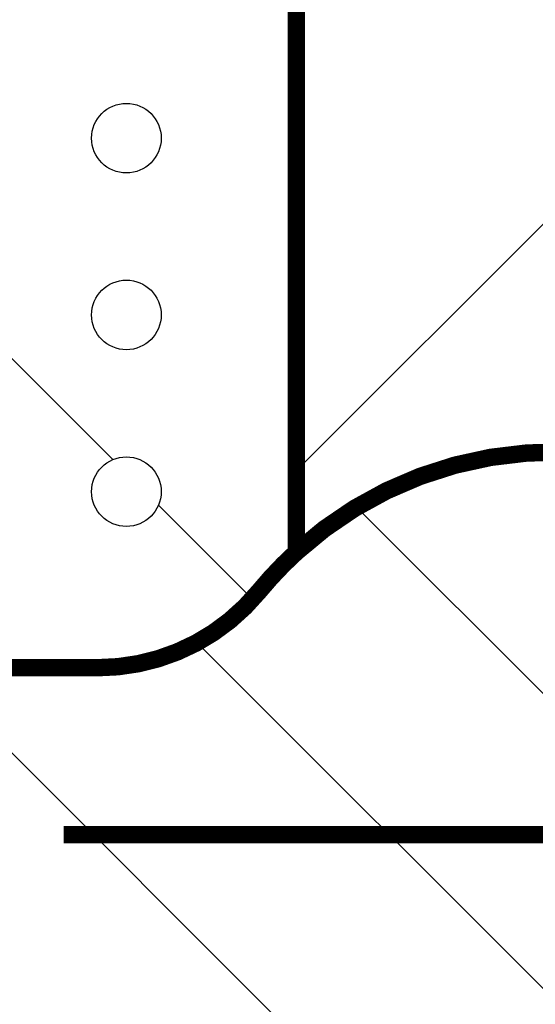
# Model space of a CAD drawing. Header units: inches. Extents: x 71 to 912, y 11 to 605.
# Tile 39 of 94: x 221 to 228, y 251 to 265. Entities that reach past the tile are written whole.
import ezdxf

# ---------------------------------------------------------------- set-up
doc = ezdxf.new("R2010")
doc.units = ezdxf.units.IN
doc.linetypes.add('DOT_CENTER', pattern=[14, 12, -1, 0, -1])
doc.layers.add('1', color=7, linetype='Continuous')

# ---------------------------------------------------------------- blocks, each defined once
blk = doc.blocks.new('E8021-96570_pcb__1', base_point=(115.5700000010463, 95.77000044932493))
at = {"layer": '1', "linetype": 'Continuous'}
h = blk.add_hatch(dxfattribs=at)
h.set_pattern_fill('_USER', color=1, angle=45, pattern_type=0)
h.set_pattern_definition([(45, (0, 0), (-0.7071067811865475, 0.7071067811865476), [])])
edge = h.paths.add_edge_path()
edge.add_line((697.2300000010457, 400.4000004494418), (673.2000000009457, 400.4000004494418))
edge.add_arc((673.2000000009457, 396.4000004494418), 4, 90, 180)
edge.add_line((669.2000000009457, 396.4000004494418), (669.2000000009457, 224.4000004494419))
edge.add_arc((673.2000000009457, 224.4000004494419), 4, 180, 270)
edge.add_line((673.2000000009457, 220.4000004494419), (697.2300000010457, 220.4000004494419))
edge.add_line((697.2300000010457, 220.4000004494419), (697.2300000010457, 95.77000044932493))
edge.add_line((697.2300000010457, 95.77000044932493), (413.9072226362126, 95.77000044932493))
edge.add_arc((406.4000000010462, 88.42891004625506), 10.5, 44.35896565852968, 135.6410343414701)
edge.add_line((398.8927773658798, 95.77000044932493), (316.7373705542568, 95.77000044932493))
edge.add_arc((308.3749708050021, 89.42017600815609), 10.50000000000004, 37.21050780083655, 142.7894921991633)
edge.add_line((300.0125710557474, 95.77000044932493), (115.5700000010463, 95.77000044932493))
edge.add_line((115.5700000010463, 95.77000044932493), (115.5700000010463, 220.4000004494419))
edge.add_line((115.5700000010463, 220.4000004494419), (139.6000000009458, 220.4000004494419))
edge.add_arc((139.6000000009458, 224.4000004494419), 4, 270, 360)
edge.add_line((143.6000000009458, 224.4000004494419), (143.6000000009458, 396.4000004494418))
edge.add_arc((139.6000000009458, 396.4000004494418), 4, 0, 90)
edge.add_line((139.6000000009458, 400.4000004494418), (115.5700000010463, 400.4000004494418))
edge.add_line((115.5700000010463, 400.4000004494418), (115.5700000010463, 525.0300004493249))
edge.add_line((115.5700000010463, 525.0300004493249), (300.0127332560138, 525.0300004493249))
edge.add_arc((308.3750000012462, 531.3800000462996), 10.49999999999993, 217.2117079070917, 322.7882920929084)
edge.add_line((316.7372667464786, 525.0300004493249), (325.2327773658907, 525.0300004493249))
edge.add_arc((332.7400000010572, 532.3710908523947), 10.49999999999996, 224.358965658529, 315.6410343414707)
edge.add_line((340.2472226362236, 525.0300004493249), (472.5527773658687, 525.0300004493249))
edge.add_arc((480.0600000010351, 532.3710908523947), 10.49999999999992, 224.3589656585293, 315.6410343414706)
edge.add_line((487.5672226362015, 525.0300004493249), (697.2300000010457, 525.0300004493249))
edge.add_line((697.2300000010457, 525.0300004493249), (697.2300000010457, 400.4000004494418))
edge = h.paths.add_edge_path(flags=16)
edge.add_arc((188.9200000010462, 477.2200004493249), 4, 270, 360)
edge.add_line((192.9200000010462, 477.2200004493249), (192.9200000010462, 514.2200004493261))
edge.add_arc((188.9200000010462, 514.2200004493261), 4, 0, 90)
edge.add_line((188.9200000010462, 518.2200004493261), (181.9200000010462, 518.2200004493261))
edge.add_arc((181.9200000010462, 514.2200004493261), 4, 90, 180)
edge.add_line((177.9200000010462, 514.2200004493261), (177.9200000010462, 477.2200004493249))
edge.add_arc((181.9200000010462, 477.2200004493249), 4, 180, 270)
edge.add_line((181.9200000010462, 473.2200004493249), (188.9200000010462, 473.2200004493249))
edge = h.paths.add_edge_path(flags=16)
edge.add_arc((336.2400000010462, 514.2200004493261), 4, 0, 90)
edge.add_line((336.2400000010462, 518.2200004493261), (329.2400000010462, 518.2200004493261))
edge.add_arc((329.2400000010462, 514.2200004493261), 4, 90, 180)
edge.add_line((325.2400000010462, 514.2200004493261), (325.2400000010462, 477.2200004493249))
edge.add_arc((329.2400000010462, 477.2200004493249), 4, 180, 270)
edge.add_line((329.2400000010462, 473.2200004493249), (336.2400000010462, 473.2200004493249))
edge.add_arc((336.2400000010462, 477.2200004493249), 4, 270, 360)
edge.add_line((340.2400000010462, 477.2200004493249), (340.2400000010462, 514.2200004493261))
edge = h.paths.add_edge_path(flags=16)
edge.add_arc((181.9200000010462, 143.5800004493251), 4, 90, 180)
edge.add_line((177.9200000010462, 143.5800004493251), (177.9200000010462, 106.5800004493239))
edge.add_arc((181.9200000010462, 106.5800004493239), 4, 180, 270)
edge.add_line((181.9200000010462, 102.5800004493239), (188.9200000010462, 102.5800004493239))
edge.add_arc((188.9200000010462, 106.5800004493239), 4, 270, 360)
edge.add_line((192.9200000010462, 106.5800004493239), (192.9200000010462, 143.5800004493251))
edge.add_arc((188.9200000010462, 143.5800004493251), 4, 0, 90)
edge.add_line((188.9200000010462, 147.5800004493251), (181.9200000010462, 147.5800004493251))
edge = h.paths.add_edge_path(flags=16)
edge.add_arc((336.2400000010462, 106.5800004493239), 4, 270, 360)
edge.add_line((340.2400000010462, 106.5800004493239), (340.2400000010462, 143.5800004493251))
edge.add_arc((336.2400000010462, 143.5800004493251), 4, 0, 90)
edge.add_line((336.2400000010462, 147.5800004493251), (329.2400000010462, 147.5800004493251))
edge.add_arc((329.2400000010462, 143.5800004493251), 4, 90, 180)
edge.add_line((325.2400000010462, 143.5800004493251), (325.2400000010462, 106.5800004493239))
edge.add_arc((329.2400000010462, 106.5800004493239), 4, 180, 270)
edge.add_line((329.2400000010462, 102.5800004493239), (336.2400000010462, 102.5800004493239))
edge = h.paths.add_edge_path(flags=16)
edge.add_arc((483.5600000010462, 514.2200004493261), 4, 0, 90)
edge.add_line((483.5600000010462, 518.2200004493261), (476.5600000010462, 518.2200004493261))
edge.add_arc((476.5600000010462, 514.2200004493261), 4, 90, 180)
edge.add_line((472.5600000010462, 514.2200004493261), (472.5600000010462, 477.2200004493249))
edge.add_arc((476.5600000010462, 477.2200004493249), 4, 180, 270)
edge.add_line((476.5600000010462, 473.2200004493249), (483.5600000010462, 473.2200004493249))
edge.add_arc((483.5600000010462, 477.2200004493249), 4, 270, 360)
edge.add_line((487.5600000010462, 477.2200004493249), (487.5600000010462, 514.2200004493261))
edge = h.paths.add_edge_path(flags=16)
edge.add_arc((630.8800000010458, 477.2200004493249), 4, 270, 360)
edge.add_line((634.8800000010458, 477.2200004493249), (634.8800000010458, 514.2200004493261))
edge.add_arc((630.8800000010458, 514.2200004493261), 4, 0, 90)
edge.add_line((630.8800000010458, 518.2200004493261), (623.8800000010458, 518.2200004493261))
edge.add_arc((623.8800000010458, 514.2200004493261), 4, 90, 180)
edge.add_line((619.8800000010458, 514.2200004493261), (619.8800000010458, 477.2200004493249))
edge.add_arc((623.8800000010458, 477.2200004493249), 4, 180, 270)
edge.add_line((623.8800000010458, 473.2200004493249), (630.8800000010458, 473.2200004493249))
edge = h.paths.add_edge_path(flags=16)
edge.add_arc((483.5600000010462, 143.5800004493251), 4, 0, 90)
edge.add_line((483.5600000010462, 147.5800004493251), (476.5600000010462, 147.5800004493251))
edge.add_arc((476.5600000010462, 143.5800004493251), 4, 90, 180)
edge.add_line((472.5600000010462, 143.5800004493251), (472.5600000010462, 106.5800004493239))
edge.add_arc((476.5600000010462, 106.5800004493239), 4, 180, 270)
edge.add_line((476.5600000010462, 102.5800004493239), (483.5600000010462, 102.5800004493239))
edge.add_arc((483.5600000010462, 106.5800004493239), 4, 270, 360)
edge.add_line((487.5600000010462, 106.5800004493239), (487.5600000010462, 143.5800004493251))
edge = h.paths.add_edge_path(flags=16)
edge.add_arc((630.8800000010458, 106.5800004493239), 4, 270, 360)
edge.add_line((634.8800000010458, 106.5800004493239), (634.8800000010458, 143.5800004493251))
edge.add_arc((630.8800000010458, 143.5800004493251), 4, 0, 90)
edge.add_line((630.8800000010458, 147.5800004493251), (623.8800000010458, 147.5800004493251))
edge.add_arc((623.8800000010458, 143.5800004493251), 4, 90, 180)
edge.add_line((619.8800000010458, 143.5800004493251), (619.8800000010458, 106.5800004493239))
edge.add_arc((623.8800000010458, 106.5800004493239), 4, 180, 270)
edge.add_line((623.8800000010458, 102.5800004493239), (630.8800000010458, 102.5800004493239))
edge = h.paths.add_edge_path(flags=16)
edge.add_line((416.7300000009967, 220.6000004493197), (396.0700000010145, 220.600000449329))
edge.add_line((396.0700000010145, 220.600000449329), (396.0700000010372, 199.260000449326))
edge.add_line((396.0700000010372, 199.260000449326), (396.0700000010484, 106.5800004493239))
edge.add_arc((392.0700000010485, 106.5800004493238), 3.999999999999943, -89.9999999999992, 7.958078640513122e-13, ccw=False)
edge.add_line((392.0700000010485, 102.5800004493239), (347.0700000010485, 102.5800004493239))
edge.add_arc((347.070000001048, 106.5800004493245), 4.000000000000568, 180.0000000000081, 270.00000000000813, ccw=False)
edge.add_line((343.0700000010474, 106.5800004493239), (343.0700000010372, 199.260000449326))
edge.add_line((343.0700000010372, 199.260000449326), (343.0700000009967, 220.6000004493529))
edge.add_line((343.0700000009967, 220.6000004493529), (322.4100000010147, 220.6000004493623))
edge.add_line((322.4100000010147, 220.6000004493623), (322.4100000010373, 199.260000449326))
edge.add_line((322.4100000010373, 199.260000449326), (322.4100000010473, 106.5800004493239))
edge.add_arc((318.4100000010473, 106.5800004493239), 4, 270, 360, ccw=False)
edge.add_line((318.4100000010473, 102.5800004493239), (273.4100000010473, 102.5800004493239))
edge.add_arc((273.4100000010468, 106.5800004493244), 4.000000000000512, 180.0000000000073, 270.00000000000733, ccw=False)
edge.add_line((269.4100000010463, 106.5800004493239), (269.4100000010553, 199.260000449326))
edge.add_line((269.4100000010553, 199.260000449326), (269.4100000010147, 220.6000004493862))
edge.add_line((269.4100000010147, 220.6000004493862), (248.7500000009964, 220.6000004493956))
edge.add_line((248.7500000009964, 220.6000004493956), (248.750000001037, 199.260000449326))
edge.add_line((248.750000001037, 199.260000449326), (248.7500000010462, 106.5800004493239))
edge.add_arc((244.7500000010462, 106.5800004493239), 4, 270, 360, ccw=False)
edge.add_line((244.7500000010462, 102.5800004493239), (199.7500000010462, 102.5800004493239))
edge.add_arc((199.7500000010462, 106.5800004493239), 4, 180, 270, ccw=False)
edge.add_line((195.7500000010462, 106.5800004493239), (195.750000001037, 199.260000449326))
edge.add_line((195.750000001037, 199.260000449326), (195.7500000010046, 220.6000004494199))
edge.add_line((195.7500000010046, 220.6000004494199), (175.0900000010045, 220.6000004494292))
edge.add_line((175.0900000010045, 220.6000004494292), (175.0900000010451, 199.260000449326))
edge.add_line((175.0900000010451, 199.260000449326), (175.0900000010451, 106.5800004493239))
edge.add_arc((171.0900000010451, 106.5800004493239), 4, 270, 360, ccw=False)
edge.add_line((171.0900000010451, 102.5800004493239), (126.0900000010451, 102.5800004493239))
edge.add_arc((126.0900000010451, 106.5800004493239), 4, 180, 270, ccw=False)
edge.add_line((122.0900000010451, 106.5800004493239), (122.0900000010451, 199.260000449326))
edge.add_arc((126.0900000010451, 199.260000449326), 4, 90, 180, ccw=False)
edge.add_line((126.0900000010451, 203.260000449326), (147.7900000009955, 203.260000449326))
edge.add_line((147.7900000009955, 203.260000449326), (147.7900000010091, 233.4000004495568))
edge.add_line((147.7900000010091, 233.4000004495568), (147.7900000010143, 245.0000004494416))
edge.add_line((147.7900000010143, 245.0000004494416), (147.7900000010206, 258.8000004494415))
edge.add_line((147.7900000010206, 258.8000004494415), (147.7900000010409, 304.0000004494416))
edge.add_line((147.7900000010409, 304.0000004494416), (147.7900000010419, 305.8318607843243))
edge.add_arc((150.7900000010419, 305.8318607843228), 2.999999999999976, 130.4160598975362, 179.9999999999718, ccw=False)
edge.add_arc((146.9000000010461, 310.4000004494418), 2.99999999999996, 49.583940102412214, 310.41605989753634, ccw=False)
edge.add_arc((150.7900000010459, 314.9681401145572), 2.999999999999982, 179.9999999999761, 229.5839401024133, ccw=False)
edge.add_line((147.7900000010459, 314.9681401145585), (147.7900000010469, 316.8000004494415))
edge.add_line((147.7900000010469, 316.8000004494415), (147.7900000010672, 362.0000004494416))
edge.add_line((147.7900000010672, 362.0000004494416), (147.7900000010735, 375.8000004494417))
edge.add_line((147.7900000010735, 375.8000004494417), (147.7900000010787, 387.4000004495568))
edge.add_line((147.7900000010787, 387.4000004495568), (147.7900000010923, 417.540000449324))
edge.add_line((147.7900000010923, 417.540000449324), (126.0900000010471, 417.540000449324))
edge.add_arc((126.0900000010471, 421.540000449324), 4, 180, 270, ccw=False)
edge.add_line((122.0900000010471, 421.540000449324), (122.0900000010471, 514.2200004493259))
edge.add_arc((126.0900000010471, 514.2200004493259), 4, 90, 180, ccw=False)
edge.add_line((126.0900000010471, 518.2200004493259), (171.0900000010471, 518.2200004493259))
edge.add_arc((171.0900000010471, 514.2200004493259), 4, 0, 90, ccw=False)
edge.add_line((175.0900000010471, 514.2200004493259), (175.0900000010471, 421.540000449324))
edge.add_line((175.0900000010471, 421.540000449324), (175.0900000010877, 400.2000004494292))
edge.add_line((175.0900000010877, 400.2000004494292), (195.7500000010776, 400.2000004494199))
edge.add_line((195.7500000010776, 400.2000004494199), (195.7500000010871, 421.540000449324))
edge.add_line((195.7500000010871, 421.540000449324), (195.7500000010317, 514.2200004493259))
edge.add_arc((199.7500000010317, 514.2200004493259), 4, 90, 180, ccw=False)
edge.add_line((199.7500000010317, 518.2200004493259), (244.7500000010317, 518.2200004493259))
edge.add_arc((244.7500000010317, 514.2200004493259), 4, 0, 90, ccw=False)
edge.add_line((248.7500000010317, 514.2200004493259), (248.750000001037, 421.540000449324))
edge.add_line((248.750000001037, 421.540000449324), (248.7500000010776, 400.2000004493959))
edge.add_line((248.7500000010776, 400.2000004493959), (269.4100000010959, 400.2000004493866))
edge.add_line((269.4100000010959, 400.2000004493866), (269.4100000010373, 421.540000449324))
edge.add_line((269.4100000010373, 421.540000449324), (269.4100000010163, 514.2200004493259))
edge.add_arc((273.4100000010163, 514.2200004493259), 4, 90, 180, ccw=False)
edge.add_line((273.4100000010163, 518.2200004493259), (318.4100000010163, 518.2200004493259))
edge.add_arc((318.4100000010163, 514.2200004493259), 4, 0, 90, ccw=False)
edge.add_line((322.4100000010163, 514.2200004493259), (322.4100000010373, 421.540000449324))
edge.add_line((322.4100000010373, 421.540000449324), (322.4100000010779, 400.2000004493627))
edge.add_line((322.4100000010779, 400.2000004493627), (343.0700000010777, 400.2000004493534))
edge.add_line((343.0700000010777, 400.2000004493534), (343.0700000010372, 421.540000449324))
edge.add_line((343.0700000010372, 421.540000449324), (343.0700000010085, 514.2200004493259))
edge.add_arc((347.0700000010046, 514.2200004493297), 3.999999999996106, 90.00000000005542, 180.0000000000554, ccw=False)
edge.add_line((347.0700000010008, 518.2200004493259), (392.0700000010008, 518.2200004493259))
edge.add_arc((392.0700000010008, 514.2200004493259), 4, 0, 90, ccw=False)
edge.add_line((396.0700000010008, 514.2200004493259), (396.0700000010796, 421.540000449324))
edge.add_line((396.0700000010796, 421.540000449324), (396.0700000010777, 400.2000004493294))
edge.add_line((396.0700000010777, 400.2000004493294), (416.7300000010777, 400.2000004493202))
edge.add_line((416.7300000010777, 400.2000004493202), (416.7300000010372, 421.540000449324))
edge.add_line((416.7300000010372, 421.540000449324), (416.7300000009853, 514.2200004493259))
edge.add_arc((420.7300000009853, 514.2200004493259), 4, 90, 180, ccw=False)
edge.add_line((420.7300000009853, 518.2200004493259), (465.7300000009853, 518.2200004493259))
edge.add_arc((465.7300000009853, 514.2200004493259), 4, 0, 90, ccw=False)
edge.add_line((469.7300000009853, 514.2200004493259), (469.7300000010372, 421.540000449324))
edge.add_line((469.7300000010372, 421.540000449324), (469.7300000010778, 400.2000004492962))
edge.add_line((469.7300000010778, 400.2000004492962), (490.3900000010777, 400.2000004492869))
edge.add_line((490.3900000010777, 400.2000004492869), (490.3900000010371, 421.540000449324))
edge.add_line((490.3900000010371, 421.540000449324), (490.3900000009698, 514.2200004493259))
edge.add_arc((494.3900000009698, 514.2200004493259), 4, 90, 180, ccw=False)
edge.add_line((494.3900000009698, 518.2200004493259), (539.3900000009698, 518.2200004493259))
edge.add_arc((539.3900000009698, 514.2200004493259), 4, 0, 90, ccw=False)
edge.add_line((543.3900000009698, 514.2200004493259), (543.3900000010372, 421.540000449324))
edge.add_line((543.3900000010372, 421.540000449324), (543.3900000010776, 400.2000004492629))
edge.add_line((543.3900000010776, 400.2000004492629), (564.0500000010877, 400.2000004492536))
edge.add_line((564.0500000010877, 400.2000004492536), (564.0500000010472, 421.540000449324))
edge.add_line((564.0500000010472, 421.540000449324), (564.0500000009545, 514.2200004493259))
edge.add_arc((568.0500000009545, 514.2200004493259), 4, 90, 180, ccw=False)
edge.add_line((568.0500000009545, 518.2200004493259), (613.0500000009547, 518.2200004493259))
edge.add_arc((613.0500000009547, 514.2200004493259), 4, 0, 90, ccw=False)
edge.add_line((617.0500000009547, 514.2200004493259), (617.0500000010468, 421.540000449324))
edge.add_line((617.0500000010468, 421.540000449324), (617.0500000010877, 400.200000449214))
edge.add_line((617.0500000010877, 400.200000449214), (637.7100000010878, 400.2000004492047))
edge.add_line((637.7100000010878, 400.2000004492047), (637.7100000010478, 421.540000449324))
edge.add_line((637.7100000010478, 421.540000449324), (637.7100000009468, 514.2200004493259))
edge.add_arc((641.7100000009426, 514.2200004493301), 3.999999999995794, 90.00000000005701, 180.0000000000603, ccw=False)
edge.add_line((641.7100000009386, 518.2200004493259), (686.7100000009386, 518.2200004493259))
edge.add_arc((686.7100000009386, 514.2200004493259), 4, 0, 90, ccw=False)
edge.add_line((690.7100000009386, 514.2200004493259), (690.7100000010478, 421.540000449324))
edge.add_arc((686.7100000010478, 421.540000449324), 4, 269.9999999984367, 360, ccw=False)
edge.add_line((686.7100000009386, 417.540000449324), (665.0100000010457, 417.540000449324))
edge.add_line((665.0100000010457, 417.540000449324), (665.0100000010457, 387.4000004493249))
edge.add_line((665.0100000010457, 387.4000004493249), (665.0100000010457, 375.8000004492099))
edge.add_line((665.0100000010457, 375.8000004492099), (665.0100000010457, 362.0000004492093))
edge.add_line((665.0100000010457, 362.0000004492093), (665.0100000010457, 317.8000004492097))
edge.add_line((665.0100000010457, 317.8000004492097), (665.0100000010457, 314.968140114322))
edge.add_arc((662.0100000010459, 314.9681401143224), 2.999999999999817, 310.4160598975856, 359.9999999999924, ccw=False)
edge.add_arc((665.9000000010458, 310.4000004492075), 2.999999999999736, -130.4160598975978, 130.4160598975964, ccw=False)
edge.add_arc((662.0100000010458, 305.8318607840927), 2.999999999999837, 6.480149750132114e-12, 49.583940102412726, ccw=False)
edge.add_line((665.0100000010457, 305.831860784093), (665.0100000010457, 303.0000004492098))
edge.add_line((665.0100000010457, 303.0000004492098), (665.0100000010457, 258.8000004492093))
edge.add_line((665.0100000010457, 258.8000004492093), (665.0100000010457, 245.0000004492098))
edge.add_line((665.0100000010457, 245.0000004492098), (665.0100000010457, 233.400000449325))
edge.add_line((665.0100000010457, 233.400000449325), (665.0100000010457, 203.260000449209))
edge.add_line((665.0100000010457, 203.260000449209), (686.7100000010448, 203.260000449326))
edge.add_arc((686.7100000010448, 199.260000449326), 4, 0, 90, ccw=False)
edge.add_line((690.7100000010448, 199.260000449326), (690.7100000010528, 106.5800004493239))
edge.add_arc((686.7100000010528, 106.5800004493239), 4, 270, 360, ccw=False)
edge.add_line((686.7100000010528, 102.5800004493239), (641.7100000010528, 102.5800004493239))
edge.add_arc((641.7100000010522, 106.5800004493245), 4.000000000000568, 180.0000000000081, 270.00000000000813, ccw=False)
edge.add_line((637.7100000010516, 106.5800004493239), (637.7100000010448, 199.260000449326))
edge.add_line((637.7100000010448, 199.260000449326), (637.7100000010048, 220.6000004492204))
edge.add_line((637.7100000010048, 220.6000004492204), (617.0500000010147, 220.6000004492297))
edge.add_line((617.0500000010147, 220.6000004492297), (617.0500000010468, 199.260000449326))
edge.add_line((617.0500000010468, 199.260000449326), (617.0500000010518, 106.5800004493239))
edge.add_arc((613.0500000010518, 106.5800004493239), 4, 270, 360, ccw=False)
edge.add_line((613.0500000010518, 102.5800004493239), (568.0500000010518, 102.5800004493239))
edge.add_arc((568.0500000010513, 106.5800004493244), 4.000000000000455, 180.0000000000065, 270.0000000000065, ccw=False)
edge.add_line((564.0500000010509, 106.5800004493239), (564.0500000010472, 199.260000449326))
edge.add_line((564.0500000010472, 199.260000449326), (564.0500000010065, 220.6000004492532))
edge.add_line((564.0500000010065, 220.6000004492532), (543.3900000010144, 220.6000004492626))
edge.add_line((543.3900000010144, 220.6000004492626), (543.3900000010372, 199.260000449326))
edge.add_line((543.3900000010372, 199.260000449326), (543.3900000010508, 106.5800004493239))
edge.add_arc((539.3900000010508, 106.5800004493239), 4, 270, 360, ccw=False)
edge.add_line((539.3900000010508, 102.5800004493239), (494.3900000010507, 102.5800004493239))
edge.add_arc((494.3900000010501, 106.5800004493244), 4.00000000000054, 180.0000000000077, 270.00000000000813, ccw=False)
edge.add_line((490.3900000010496, 106.5800004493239), (490.3900000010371, 199.260000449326))
edge.add_line((490.3900000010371, 199.260000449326), (490.3900000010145, 220.6000004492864))
edge.add_line((490.3900000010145, 220.6000004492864), (469.7300000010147, 220.6000004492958))
edge.add_line((469.7300000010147, 220.6000004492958), (469.7300000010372, 199.260000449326))
edge.add_line((469.7300000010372, 199.260000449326), (469.7300000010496, 106.5800004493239))
edge.add_arc((465.7300000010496, 106.5800004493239), 4, 270, 360, ccw=False)
edge.add_line((465.7300000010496, 102.5800004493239), (420.7300000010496, 102.5800004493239))
edge.add_arc((420.730000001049, 106.5800004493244), 4.00000000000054, 180.0000000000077, 270.00000000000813, ccw=False)
edge.add_line((416.7300000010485, 106.5800004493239), (416.7300000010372, 199.260000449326))
edge.add_line((416.7300000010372, 199.260000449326), (416.7300000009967, 220.6000004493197))
edge = h.paths.add_edge_path(flags=16)
edge.add_arc((118.7900000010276, 508.5200004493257), 3, 0, 360)
edge = h.paths.add_edge_path(flags=16)
edge.add_arc((185.4200000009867, 467.8800004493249), 3, 0, 360)
edge = h.paths.add_edge_path(flags=16)
edge.add_arc((118.7900000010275, 412.400000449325), 3, 0, 360)
edge = h.paths.add_edge_path(flags=16)
edge.add_arc((185.4200000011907, 408.4700000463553), 8, 0, 360)
edge = h.paths.add_edge_path(flags=16)
edge.add_arc((266.1100000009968, 508.5200004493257), 3, 0, 360)
edge = h.paths.add_edge_path(flags=16)
edge.add_arc((332.7400000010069, 467.8800004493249), 3, 0, 360)
edge = h.paths.add_edge_path(flags=16)
edge.add_arc((266.1100000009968, 412.400000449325), 3, 0, 360)
edge = h.paths.add_edge_path(flags=16)
edge.add_arc((118.7900000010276, 208.4000004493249), 3, 0, 360)
edge = h.paths.add_edge_path(flags=16)
edge.add_arc((185.4200000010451, 152.920000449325), 3, 0, 360)
edge = h.paths.add_edge_path(flags=16)
edge.add_arc((118.7900000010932, 105.280000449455), 1.509999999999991, 0, 360)
edge = h.paths.add_edge_path(flags=16)
edge.add_arc((118.7900000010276, 112.2800004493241), 3, 0, 360)
edge = h.paths.add_edge_path(flags=16)
edge.add_arc((266.1100000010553, 208.4000004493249), 3, 0, 360)
edge = h.paths.add_edge_path(flags=16)
edge.add_arc((266.1100000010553, 112.2800004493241), 3, 0, 360)
edge = h.paths.add_edge_path(flags=16)
edge.add_arc((332.7400000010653, 152.920000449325), 3, 0, 360)
edge = h.paths.add_edge_path(flags=16)
edge.add_arc((413.4300000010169, 508.5200004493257), 3, 0, 360)
edge = h.paths.add_edge_path(flags=16)
edge.add_arc((406.3999708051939, 514.4001760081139), 6, 0, 360)
edge = h.paths.add_edge_path(flags=16)
edge.add_arc((546.6900000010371, 508.5200004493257), 3, 0, 360)
edge = h.paths.add_edge_path(flags=16)
edge.add_arc((480.0600000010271, 467.8800004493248), 3, 0, 360)
edge = h.paths.add_edge_path(flags=16)
edge.add_arc((546.6900000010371, 412.400000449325), 3, 0, 360)
edge = h.paths.add_edge_path(flags=16)
edge.add_arc((413.4300000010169, 412.400000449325), 3, 0, 360)
edge = h.paths.add_edge_path(flags=16)
edge.add_arc((694.0100000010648, 508.5200004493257), 3, 0, 360)
edge = h.paths.add_edge_path(flags=16)
edge.add_arc((627.3800000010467, 467.8800004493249), 3, 0, 360)
edge = h.paths.add_edge_path(flags=16)
edge.add_arc((694.0100000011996, 515.5200004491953), 1.510000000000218, 0, 360)
edge = h.paths.add_edge_path(flags=16)
edge.add_arc((627.3800000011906, 408.4700000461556), 8, 0, 360)
edge = h.paths.add_edge_path(flags=16)
edge.add_arc((694.0100000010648, 412.400000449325), 3, 0, 360)
edge = h.paths.add_edge_path(flags=16)
edge.add_arc((546.6900000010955, 208.4000004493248), 3, 0, 360)
edge = h.paths.add_edge_path(flags=16)
edge.add_arc((413.4300000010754, 208.4000004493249), 3, 0, 360)
edge = h.paths.add_edge_path(flags=16)
edge.add_arc((406.400000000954, 106.4000004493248), 6, 0, 360)
edge = h.paths.add_edge_path(flags=16)
edge.add_arc((413.4300000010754, 112.2800004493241), 3, 0, 360)
edge = h.paths.add_edge_path(flags=16)
edge.add_arc((406.3999708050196, 127.9001760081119), 8, 0, 360)
edge = h.paths.add_edge_path(flags=16)
edge.add_arc((480.0600000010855, 152.9200004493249), 3, 0, 360)
edge = h.paths.add_edge_path(flags=16)
edge.add_arc((546.6900000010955, 112.2800004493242), 3, 0, 360)
edge = h.paths.add_edge_path(flags=16)
edge.add_arc((694.0100000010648, 208.4000004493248), 3, 0, 360)
edge = h.paths.add_edge_path(flags=16)
edge.add_arc((627.3800000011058, 152.9200004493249), 3, 0, 360)
edge = h.paths.add_edge_path(flags=16)
edge.add_arc((694.0100000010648, 112.280000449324), 3, 0, 360)
h = blk.add_hatch(dxfattribs=at)
h.set_pattern_fill('_USER', color=5, scale=10, angle=135, pattern_type=0)
h.set_pattern_definition([(135, (0, 0), (-7.071067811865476, -7.071067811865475), [])])
edge = h.paths.add_edge_path()
edge.add_arc((228.3999996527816, 253.4000004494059), 5.500000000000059, 132.4188620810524, 140.5581979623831)
edge.add_arc((221.8357022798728, 258.8000004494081), 3.000000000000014, 269.99999999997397, 320.5581979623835, ccw=False)
edge.add_line((221.8357022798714, 255.8000004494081), (212.858114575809, 255.8000004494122))
edge.add_arc((212.0900000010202, 252.9000004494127), 3.000000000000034, 75.16488841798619, 104.8351115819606)
edge.add_line((211.3218854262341, 255.8000004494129), (199.2899996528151, 255.8000004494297))
edge.add_line((199.2899996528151, 255.8000004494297), (199.2899996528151, 307.0000004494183))
edge.add_line((199.2899996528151, 307.0000004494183), (224.6899996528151, 307.0000004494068))
edge.add_line((224.6899996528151, 307.0000004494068), (224.6899996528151, 257.4602836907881))
edge = h.paths.add_edge_path(flags=16)
edge.add_arc((201.9299996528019, 298.9700004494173), 0.5, 0, 360)
edge = h.paths.add_edge_path(flags=16)
edge.add_arc((204.4699996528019, 298.9700004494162), 0.5, 0, 360)
edge = h.paths.add_edge_path(flags=16)
edge.add_arc((204.4699996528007, 296.4300004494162), 0.5, 0, 360)
edge = h.paths.add_edge_path(flags=16)
edge.add_arc((204.4699996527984, 291.3500004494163), 0.5, 0, 360)
edge = h.paths.add_edge_path(flags=16)
edge.add_arc((204.4699996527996, 293.8900004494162), 0.5, 0, 360)
edge = h.paths.add_edge_path(flags=16)
edge.add_arc((201.9299996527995, 293.8900004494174), 0.5, 0, 360)
edge = h.paths.add_edge_path(flags=16)
edge.add_arc((201.9299996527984, 291.3500004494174), 0.5, 0, 360)
edge = h.paths.add_edge_path(flags=16)
edge.add_arc((201.9299996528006, 296.4300004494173), 0.5, 0, 360)
edge = h.paths.add_edge_path(flags=16)
edge.add_arc((204.4699996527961, 286.2700004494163), 0.5, 0, 360)
edge = h.paths.add_edge_path(flags=16)
edge.add_arc((201.9299996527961, 286.2700004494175), 0.5, 0, 360)
edge = h.paths.add_edge_path(flags=16)
edge.add_arc((201.9299996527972, 288.8100004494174), 0.5, 0, 360)
edge = h.paths.add_edge_path(flags=16)
edge.add_arc((204.4699996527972, 288.8100004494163), 0.5, 0, 360)
edge = h.paths.add_edge_path(flags=16)
edge.add_arc((209.5499996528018, 298.9700004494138), 0.5, 0, 360)
edge = h.paths.add_edge_path(flags=16)
edge.add_arc((207.0099996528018, 298.970000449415), 0.5, 0, 360)
edge = h.paths.add_edge_path(flags=16)
edge.add_arc((214.6299996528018, 298.9700004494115), 0.5, 0, 360)
edge = h.paths.add_edge_path(flags=16)
edge.add_arc((217.1699996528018, 298.9700004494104), 0.5, 0, 360)
edge = h.paths.add_edge_path(flags=16)
edge.add_arc((222.2499996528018, 298.9700004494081), 0.5, 0, 360)
edge = h.paths.add_edge_path(flags=16)
edge.add_arc((219.7099996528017, 298.9700004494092), 0.5, 0, 360)
edge = h.paths.add_edge_path(flags=16)
edge.add_arc((209.5499996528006, 296.4300004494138), 0.5, 0, 360)
edge = h.paths.add_edge_path(flags=16)
edge.add_arc((207.0099996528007, 296.4300004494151), 0.5, 0, 360)
edge = h.paths.add_edge_path(flags=16)
edge.add_arc((209.5499996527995, 293.8900004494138), 0.5, 0, 360)
edge = h.paths.add_edge_path(flags=16)
edge.add_arc((207.0099996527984, 291.3500004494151), 0.5, 0, 360)
edge = h.paths.add_edge_path(flags=16)
edge.add_arc((214.6299996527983, 291.3500004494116), 0.5, 0, 360)
edge = h.paths.add_edge_path(flags=16)
edge.add_arc((214.6299996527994, 293.8900004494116), 0.5, 0, 360)
edge = h.paths.add_edge_path(flags=16)
edge.add_arc((209.5499996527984, 291.3500004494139), 0.5, 0, 360)
edge = h.paths.add_edge_path(flags=16)
edge.add_arc((214.6299996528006, 296.4300004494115), 0.5, 0, 360)
edge = h.paths.add_edge_path(flags=16)
edge.add_arc((209.5499996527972, 288.8100004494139), 0.5, 0, 360)
edge = h.paths.add_edge_path(flags=16)
edge.add_arc((207.0099996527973, 288.8100004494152), 0.5, 0, 360)
edge = h.paths.add_edge_path(flags=16)
edge.add_arc((214.629999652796, 286.2700004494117), 0.5, 0, 360)
edge = h.paths.add_edge_path(flags=16)
edge.add_arc((209.5499996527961, 286.2700004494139), 0.5, 0, 360)
edge = h.paths.add_edge_path(flags=16)
edge.add_arc((214.6299996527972, 288.8100004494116), 0.5, 0, 360)
edge = h.paths.add_edge_path(flags=16)
edge.add_arc((217.1699996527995, 293.8900004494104), 0.5, 0, 360)
edge = h.paths.add_edge_path(flags=16)
edge.add_arc((217.1699996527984, 291.3500004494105), 0.5, 0, 360)
edge = h.paths.add_edge_path(flags=16)
edge.add_arc((219.7099996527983, 291.3500004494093), 0.5, 0, 360)
edge = h.paths.add_edge_path(flags=16)
edge.add_arc((222.2499996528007, 296.4300004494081), 0.5, 0, 360)
edge = h.paths.add_edge_path(flags=16)
edge.add_arc((219.7099996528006, 296.4300004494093), 0.5, 0, 360)
edge = h.paths.add_edge_path(flags=16)
edge.add_arc((222.2499996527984, 291.3500004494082), 0.5, 0, 360)
edge = h.paths.add_edge_path(flags=16)
edge.add_arc((219.7099996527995, 293.8900004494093), 0.5, 0, 360)
edge = h.paths.add_edge_path(flags=16)
edge.add_arc((222.2499996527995, 293.8900004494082), 0.5, 0, 360)
edge = h.paths.add_edge_path(flags=16)
edge.add_arc((217.1699996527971, 288.8100004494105), 0.5, 0, 360)
edge = h.paths.add_edge_path(flags=16)
edge.add_arc((219.7099996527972, 288.8100004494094), 0.5, 0, 360)
edge = h.paths.add_edge_path(flags=16)
edge.add_arc((222.2499996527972, 288.8100004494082), 0.5, 0, 360)
edge = h.paths.add_edge_path(flags=16)
edge.add_arc((219.7099996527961, 286.2700004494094), 0.5, 0, 360)
edge = h.paths.add_edge_path(flags=16)
edge.add_arc((217.1699996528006, 296.4300004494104), 0.5, 0, 360)
edge = h.paths.add_edge_path(flags=16)
edge.add_arc((207.0099996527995, 293.8900004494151), 0.5, 0, 360)
edge = h.paths.add_edge_path(flags=16)
edge.add_arc((207.0099996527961, 286.2700004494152), 0.5, 0, 360)
edge = h.paths.add_edge_path(flags=16)
edge.add_arc((222.249999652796, 286.2700004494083), 0.5, 0, 360)
edge = h.paths.add_edge_path(flags=16)
edge.add_arc((204.4699996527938, 281.1900004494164), 0.5, 0, 360)
edge = h.paths.add_edge_path(flags=16)
edge.add_arc((204.4699996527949, 283.7300004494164), 0.5, 0, 360)
edge = h.paths.add_edge_path(flags=16)
edge.add_arc((201.9299996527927, 278.6500004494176), 0.5, 0, 360)
edge = h.paths.add_edge_path(flags=16)
edge.add_arc((201.929999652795, 283.7300004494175), 0.5, 0, 360)
edge = h.paths.add_edge_path(flags=16)
edge.add_arc((204.4699996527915, 276.1100004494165), 0.5, 0, 360)
edge = h.paths.add_edge_path(flags=16)
edge.add_arc((201.9299996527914, 276.1100004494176), 0.5, 0, 360)
edge = h.paths.add_edge_path(flags=16)
edge.add_arc((204.4699996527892, 271.0300004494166), 0.5, 0, 360)
edge = h.paths.add_edge_path(flags=16)
edge.add_arc((204.4699996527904, 273.5700004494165), 0.5, 0, 360)
edge = h.paths.add_edge_path(flags=16)
edge.add_arc((201.9299996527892, 271.0300004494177), 0.5, 0, 360)
edge = h.paths.add_edge_path(flags=16)
edge.add_arc((204.4699996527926, 278.6500004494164), 0.5, 0, 360)
edge = h.paths.add_edge_path(flags=16)
edge.add_arc((201.9299996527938, 281.1900004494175), 0.5, 0, 360)
edge = h.paths.add_edge_path(flags=16)
edge.add_arc((201.929999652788, 268.4900004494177), 0.5, 0, 360)
edge = h.paths.add_edge_path(flags=16)
edge.add_arc((204.469999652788, 268.4900004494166), 0.5, 0, 360)
edge = h.paths.add_edge_path(flags=16)
edge.add_arc((201.9299996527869, 265.9500004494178), 0.5, 0, 360)
edge = h.paths.add_edge_path(flags=16)
edge.add_arc((204.4699996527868, 265.9500004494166), 0.5, 0, 360)
edge = h.paths.add_edge_path(flags=16)
edge.add_arc((204.4699996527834, 258.3300004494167), 0.5, 0, 360)
edge = h.paths.add_edge_path(flags=16)
edge.add_arc((201.9299996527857, 263.4100004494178), 0.5, 0, 360)
edge = h.paths.add_edge_path(flags=16)
edge.add_arc((204.4699996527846, 260.8700004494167), 0.5, 0, 360)
edge = h.paths.add_edge_path(flags=16)
edge.add_arc((201.9299996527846, 260.8700004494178), 0.5, 0, 360)
edge = h.paths.add_edge_path(flags=16)
edge.add_arc((201.9299996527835, 258.3300004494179), 0.5, 0, 360)
edge = h.paths.add_edge_path(flags=16)
edge.add_arc((204.4699996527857, 263.4100004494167), 0.5, 0, 360)
edge = h.paths.add_edge_path(flags=16)
edge.add_arc((209.5499996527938, 281.190000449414), 0.5, 0, 360)
edge = h.paths.add_edge_path(flags=16)
edge.add_arc((207.009999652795, 283.7300004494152), 0.5, 0, 360)
edge = h.paths.add_edge_path(flags=16)
edge.add_arc((209.549999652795, 283.730000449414), 0.5, 0, 360)
edge = h.paths.add_edge_path(flags=16)
edge.add_arc((207.0099996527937, 281.1900004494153), 0.5, 0, 360)
edge = h.paths.add_edge_path(flags=16)
edge.add_arc((214.6299996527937, 281.1900004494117), 0.5, 0, 360)
edge = h.paths.add_edge_path(flags=16)
edge.add_arc((214.6299996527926, 278.6500004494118), 0.5, 0, 360)
edge = h.paths.add_edge_path(flags=16)
edge.add_arc((214.6299996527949, 283.7300004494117), 0.5, 0, 360)
edge = h.paths.add_edge_path(flags=16)
edge.add_arc((209.5499996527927, 278.6500004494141), 0.5, 0, 360)
edge = h.paths.add_edge_path(flags=16)
edge.add_arc((207.0099996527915, 276.1100004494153), 0.5, 0, 360)
edge = h.paths.add_edge_path(flags=16)
edge.add_arc((207.0099996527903, 273.5700004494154), 0.5, 0, 360)
edge = h.paths.add_edge_path(flags=16)
edge.add_arc((207.0099996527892, 271.0300004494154), 0.5, 0, 360)
edge = h.paths.add_edge_path(flags=16)
edge.add_arc((209.5499996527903, 273.5700004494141), 0.5, 0, 360)
edge = h.paths.add_edge_path(flags=16)
edge.add_arc((214.6299996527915, 276.1100004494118), 0.5, 0, 360)
edge = h.paths.add_edge_path(flags=16)
edge.add_arc((209.5499996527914, 276.1100004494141), 0.5, 0, 360)
edge = h.paths.add_edge_path(flags=16)
edge.add_arc((214.6299996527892, 271.0300004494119), 0.5, 0, 360)
edge = h.paths.add_edge_path(flags=16)
edge.add_arc((214.6299996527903, 273.5700004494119), 0.5, 0, 360)
edge = h.paths.add_edge_path(flags=16)
edge.add_arc((217.1699996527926, 278.6500004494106), 0.5, 0, 360)
edge = h.paths.add_edge_path(flags=16)
edge.add_arc((222.2499996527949, 283.7300004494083), 0.5, 0, 360)
edge = h.paths.add_edge_path(flags=16)
edge.add_arc((219.7099996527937, 281.1900004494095), 0.5, 0, 360)
edge = h.paths.add_edge_path(flags=16)
edge.add_arc((222.2499996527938, 281.1900004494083), 0.5, 0, 360)
edge = h.paths.add_edge_path(flags=16)
edge.add_arc((219.7099996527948, 283.7300004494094), 0.5, 0, 360)
edge = h.paths.add_edge_path(flags=16)
edge.add_arc((217.1699996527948, 283.7300004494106), 0.5, 0, 360)
edge = h.paths.add_edge_path(flags=16)
edge.add_arc((219.7099996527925, 278.6500004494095), 0.5, 0, 360)
edge = h.paths.add_edge_path(flags=16)
edge.add_arc((222.2499996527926, 278.6500004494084), 0.5, 0, 360)
edge = h.paths.add_edge_path(flags=16)
edge.add_arc((217.1699996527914, 276.1100004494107), 0.5, 0, 360)
edge = h.paths.add_edge_path(flags=16)
edge.add_arc((217.1699996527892, 271.0300004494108), 0.5, 0, 360)
edge = h.paths.add_edge_path(flags=16)
edge.add_arc((219.7099996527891, 271.0300004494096), 0.5, 0, 360)
edge = h.paths.add_edge_path(flags=16)
edge.add_arc((219.7099996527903, 273.5700004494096), 0.5, 0, 360)
edge = h.paths.add_edge_path(flags=16)
edge.add_arc((217.1699996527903, 273.5700004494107), 0.5, 0, 360)
edge = h.paths.add_edge_path(flags=16)
edge.add_arc((222.2499996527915, 276.1100004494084), 0.5, 0, 360)
edge = h.paths.add_edge_path(flags=16)
edge.add_arc((222.2499996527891, 271.0300004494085), 0.5, 0, 360)
edge = h.paths.add_edge_path(flags=16)
edge.add_arc((219.7099996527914, 276.1100004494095), 0.5, 0, 360)
edge = h.paths.add_edge_path(flags=16)
edge.add_arc((209.5499996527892, 271.0300004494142), 0.5, 0, 360)
edge = h.paths.add_edge_path(flags=16)
edge.add_arc((222.2499996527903, 273.5700004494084), 0.5, 0, 360)
edge = h.paths.add_edge_path(flags=16)
edge.add_arc((207.0099996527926, 278.6500004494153), 0.5, 0, 360)
edge = h.paths.add_edge_path(flags=16)
edge.add_arc((209.549999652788, 268.4900004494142), 0.5, 0, 360)
edge = h.paths.add_edge_path(flags=16)
edge.add_arc((207.0099996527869, 265.9500004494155), 0.5, 0, 360)
edge = h.paths.add_edge_path(flags=16)
edge.add_arc((214.6299996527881, 268.4900004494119), 0.5, 0, 360)
edge = h.paths.add_edge_path(flags=16)
edge.add_arc((214.6299996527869, 265.950000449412), 0.5, 0, 360)
edge = h.paths.add_edge_path(flags=16)
edge.add_arc((209.5499996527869, 265.9500004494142), 0.5, 0, 360)
edge = h.paths.add_edge_path(flags=16)
edge.add_arc((207.0099996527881, 268.4900004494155), 0.5, 0, 360)
edge = h.paths.add_edge_path(flags=16)
edge.add_arc((209.5499996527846, 260.8700004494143), 0.5, 0, 360)
edge = h.paths.add_edge_path(flags=16)
edge.add_arc((207.0099996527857, 263.4100004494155), 0.5, 0, 360)
edge = h.paths.add_edge_path(flags=16)
edge.add_arc((207.0099996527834, 258.3300004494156), 0.5, 0, 360)
edge = h.paths.add_edge_path(flags=16)
edge.add_arc((214.6299996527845, 260.870000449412), 0.5, 0, 360)
edge = h.paths.add_edge_path(flags=16)
edge.add_arc((214.6299996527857, 263.410000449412), 0.5, 0, 360)
edge = h.paths.add_edge_path(flags=16)
edge.add_arc((214.6299996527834, 258.3300004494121), 0.5, 0, 360)
edge = h.paths.add_edge_path(flags=16)
edge.add_arc((207.0099996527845, 260.8700004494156), 0.5, 0, 360)
edge = h.paths.add_edge_path(flags=16)
edge.add_arc((209.5499996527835, 258.3300004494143), 0.5, 0, 360)
edge = h.paths.add_edge_path(flags=16)
edge.add_arc((222.249999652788, 268.4900004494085), 0.5, 0, 360)
edge = h.paths.add_edge_path(flags=16)
edge.add_arc((217.1699996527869, 265.9500004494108), 0.5, 0, 360)
edge = h.paths.add_edge_path(flags=16)
edge.add_arc((219.709999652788, 268.4900004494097), 0.5, 0, 360)
edge = h.paths.add_edge_path(flags=16)
edge.add_arc((217.169999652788, 268.4900004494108), 0.5, 0, 360)
edge = h.paths.add_edge_path(flags=16)
edge.add_arc((219.7099996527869, 265.9500004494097), 0.5, 0, 360)
edge = h.paths.add_edge_path(flags=16)
edge.add_arc((217.1699996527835, 258.3300004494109), 0.5, 0, 360)
edge = h.paths.add_edge_path(flags=16)
edge.add_arc((219.7099996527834, 258.3300004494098), 0.5, 0, 360)
edge = h.paths.add_edge_path(flags=16)
edge.add_arc((222.2499996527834, 258.3300004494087), 0.5, 0, 360)
edge = h.paths.add_edge_path(flags=16)
edge.add_arc((217.1699996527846, 260.8700004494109), 0.5, 0, 360)
edge = h.paths.add_edge_path(flags=16)
edge.add_arc((217.1699996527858, 263.4100004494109), 0.5, 0, 360)
edge = h.paths.add_edge_path(flags=16)
edge.add_arc((219.7099996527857, 263.4100004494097), 0.5, 0, 360)
edge = h.paths.add_edge_path(flags=16)
edge.add_arc((219.7099996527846, 260.8700004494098), 0.5, 0, 360)
edge = h.paths.add_edge_path(flags=16)
edge.add_arc((222.2499996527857, 263.4100004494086), 0.5, 0, 360)
edge = h.paths.add_edge_path(flags=16)
edge.add_arc((222.2499996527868, 265.9500004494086), 0.5, 0, 360)
edge = h.paths.add_edge_path(flags=16)
edge.add_arc((222.2499996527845, 260.8700004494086), 0.5, 0, 360)
edge = h.paths.add_edge_path(flags=16)
edge.add_arc((209.5499996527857, 263.4100004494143), 0.5, 0, 360)
edge = h.paths.add_edge_path(flags=16)
edge.add_arc((201.9299996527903, 273.5700004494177), 0.5, 0, 360)
edge = h.paths.add_edge_path(flags=16)
edge.add_arc((217.1699996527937, 281.1900004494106), 0.5, 0, 360)
edge = h.paths.add_edge_path(flags=16)
edge.add_arc((217.169999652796, 286.2700004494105), 0.5, 0, 360)
h = blk.add_hatch(dxfattribs=at)
h.set_pattern_fill('_USER', color=6, scale=8, angle=45, pattern_type=0)
h.set_pattern_definition([(45, (0, 0), (-5.65685424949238, 5.656854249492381), [])])
edge = h.paths.add_edge_path()
edge.add_line((248.7500000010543, 303.0000004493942), (248.7500000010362, 300.4000004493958))
edge.add_line((248.7500000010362, 300.4000004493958), (248.7500000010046, 265.400000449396))
edge.add_line((248.7500000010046, 265.400000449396), (248.7500000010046, 259.8000004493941))
edge.add_arc((244.7500000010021, 259.8000004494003), 4.000000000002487, 269.9999999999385, 359.99999999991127, ccw=False)
edge.add_line((244.7500000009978, 255.8000004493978), (234.9642970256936, 255.8000004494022))
edge.add_arc((234.964297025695, 258.8000004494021), 2.999999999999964, 219.4418020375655, 269.99999999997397, ccw=False)
edge.add_arc((228.3999996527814, 253.4000004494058), 5.500000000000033, 39.44180203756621, 132.4188620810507)
edge.add_line((224.6899996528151, 257.4602836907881), (224.6899996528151, 307.0000004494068))
edge.add_line((224.6899996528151, 307.0000004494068), (244.7500000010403, 307.0000004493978))
edge.add_arc((244.7500000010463, 303.0000004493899), 4.000000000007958, 6.178879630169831e-11, 90.00000000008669, ccw=False)
h = blk.add_hatch(dxfattribs=at)
h.set_pattern_fill('_USER', color=1, scale=3, angle=135, pattern_type=0)
h.set_pattern_definition([(135, (0, 0), (-2.121320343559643, -2.121320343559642), [])])
edge = h.paths.add_edge_path()
edge.add_arc((577.8357029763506, 258.8000004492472), 2.999999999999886, 269.9999999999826, 320.5581979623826)
edge.add_arc((584.4000003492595, 253.400000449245), 5.500000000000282, 47.58113791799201, 140.5581979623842, ccw=False)
edge.add_arc((584.4000003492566, 253.4000004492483), 5.499999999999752, 39.44180203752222, 47.58113791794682, ccw=False)
edge.add_arc((590.9642977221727, 258.8000004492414), 3.000000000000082, 219.4418020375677, 269.9999999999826)
edge.add_line((590.9642977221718, 255.8000004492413), (599.9418854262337, 255.8000004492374))
edge.add_arc((600.7100000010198, 252.9000004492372), 2.999999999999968, 104.8351115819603, 435.1648884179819)
edge.add_line((601.4781145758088, 255.8000004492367), (613.5100003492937, 255.8000004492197))
edge.add_line((613.5100003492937, 255.8000004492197), (625.3418854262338, 255.8000004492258))
edge.add_arc((626.1100000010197, 252.9000004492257), 2.999999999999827, 104.8351115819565, 435.1648884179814)
edge.add_line((626.8781145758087, 255.8000004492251), (638.9100003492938, 255.8000004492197))
edge.add_line((638.9100003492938, 255.8000004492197), (650.7418854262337, 255.8000004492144))
edge.add_arc((651.5100000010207, 252.9000004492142), 3.000000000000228, 104.8351115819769, 435.1648884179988)
edge.add_line((652.2781145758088, 255.8000004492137), (662.0100000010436, 255.8000004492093))
edge.add_arc((662.0100000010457, 258.8000004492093), 2.999999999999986, 269.9999999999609, 360)
edge.add_line((665.0100000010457, 258.8000004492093), (665.0100000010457, 245.0000004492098))
edge.add_arc((661.0100000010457, 245.0000004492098), 4, 0, 89.99999999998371)
edge.add_line((661.0100000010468, 249.0000004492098), (588.5821050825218, 249.0000004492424))
edge.add_arc((588.5821050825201, 246.0000004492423), 3.000000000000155, 89.99999999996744, 119.4729316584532)
edge.add_arc((584.4000003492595, 253.400000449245), 5.499999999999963, 240.527068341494, 299.4729316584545, ccw=False)
edge.add_arc((580.2178956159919, 246.0000004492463), 3.000000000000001, 60.52706834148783, 89.99999999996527)
edge.add_line((580.2178956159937, 249.0000004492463), (568.050000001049, 249.0000004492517))
edge.add_arc((568.0500000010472, 245.0000004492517), 4, 89.99999999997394, 180)
edge.add_line((564.0500000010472, 245.0000004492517), (564.0500000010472, 233.400000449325))
edge.add_arc((568.0500000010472, 233.400000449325), 4, 180, 270)
edge.add_line((568.0500000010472, 229.400000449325), (661.0100000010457, 229.400000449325))
edge.add_arc((661.0100000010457, 233.400000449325), 4, 270, 360)
edge.add_line((665.0100000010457, 233.400000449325), (665.0100000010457, 203.260000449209))
edge.add_line((665.0100000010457, 203.260000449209), (641.7100000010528, 203.260000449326))
edge.add_arc((641.7100000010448, 199.260000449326), 4, 89.99999999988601, 180)
edge.add_line((637.7100000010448, 199.260000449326), (637.7100000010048, 220.6000004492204))
edge.add_line((637.7100000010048, 220.6000004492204), (617.0500000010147, 220.6000004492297))
edge.add_line((617.0500000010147, 220.6000004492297), (617.0500000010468, 199.260000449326))
edge.add_arc((613.0500000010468, 199.260000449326), 4, 0, 90)
edge.add_line((613.0500000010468, 203.260000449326), (568.0500000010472, 203.260000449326))
edge.add_arc((568.0500000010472, 199.260000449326), 4, 90, 180)
edge.add_line((564.0500000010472, 199.260000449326), (564.0500000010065, 220.6000004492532))
edge.add_line((564.0500000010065, 220.6000004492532), (543.3900000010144, 220.6000004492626))
edge.add_line((543.3900000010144, 220.6000004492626), (543.3900000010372, 199.260000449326))
edge.add_arc((539.3900000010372, 199.260000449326), 4, 0, 90)
edge.add_line((539.3900000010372, 203.260000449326), (494.3900000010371, 203.260000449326))
edge.add_arc((494.3900000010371, 199.260000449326), 4, 90, 180)
edge.add_line((490.3900000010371, 199.260000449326), (490.3900000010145, 220.6000004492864))
edge.add_line((490.3900000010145, 220.6000004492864), (469.7300000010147, 220.6000004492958))
edge.add_line((469.7300000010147, 220.6000004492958), (469.7300000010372, 199.260000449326))
edge.add_arc((465.7300000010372, 199.260000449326), 4, 0, 90)
edge.add_line((465.7300000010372, 203.260000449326), (420.7300000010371, 203.260000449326))
edge.add_arc((420.7300000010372, 199.260000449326), 4, 90.00000000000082, 180)
edge.add_line((416.7300000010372, 199.260000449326), (416.7300000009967, 220.6000004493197))
edge.add_line((416.7300000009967, 220.6000004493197), (396.0700000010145, 220.600000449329))
edge.add_line((396.0700000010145, 220.600000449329), (396.0700000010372, 199.260000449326))
edge.add_arc((392.0700000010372, 199.260000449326), 4, 0, 90)
edge.add_line((392.0700000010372, 203.260000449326), (347.0700000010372, 203.260000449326))
edge.add_arc((347.0700000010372, 199.260000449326), 4, 90, 180)
edge.add_line((343.0700000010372, 199.260000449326), (343.0700000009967, 220.6000004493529))
edge.add_line((343.0700000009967, 220.6000004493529), (322.4100000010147, 220.6000004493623))
edge.add_line((322.4100000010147, 220.6000004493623), (322.4100000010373, 199.260000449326))
edge.add_arc((318.4100000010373, 199.260000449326), 4, 0, 90)
edge.add_line((318.4100000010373, 203.260000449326), (273.4100000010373, 203.260000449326))
edge.add_arc((273.4100000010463, 199.260000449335), 3.999999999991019, 90.00000000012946, 180.0000000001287)
edge.add_line((269.4100000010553, 199.260000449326), (269.4100000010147, 220.6000004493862))
edge.add_line((269.4100000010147, 220.6000004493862), (248.7500000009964, 220.6000004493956))
edge.add_line((248.7500000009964, 220.6000004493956), (248.750000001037, 199.260000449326))
edge.add_arc((244.750000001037, 199.260000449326), 4, 0, 90)
edge.add_line((244.750000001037, 203.260000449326), (199.7500000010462, 203.260000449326))
edge.add_arc((199.750000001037, 199.260000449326), 4, 89.9999999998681, 180)
edge.add_line((195.750000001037, 199.260000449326), (195.7500000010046, 220.6000004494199))
edge.add_line((195.7500000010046, 220.6000004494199), (175.0900000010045, 220.6000004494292))
edge.add_line((175.0900000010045, 220.6000004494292), (175.0900000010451, 199.260000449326))
edge.add_arc((171.0900000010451, 199.260000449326), 4, 0, 90.00000000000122)
edge.add_line((171.090000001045, 203.260000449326), (147.7900000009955, 203.260000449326))
edge.add_line((147.7900000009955, 203.260000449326), (147.7900000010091, 233.4000004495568))
edge.add_arc((151.7900000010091, 233.400000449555), 4, 179.9999999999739, 269.9999999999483)
edge.add_line((151.7900000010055, 229.400000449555), (244.7500000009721, 229.400000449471))
edge.add_arc((244.7500000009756, 233.400000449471), 4, 269.9999999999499, 359.9999999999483)
edge.add_line((248.7500000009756, 233.4000004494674), (248.7500000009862, 245.0000004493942))
edge.add_arc((244.7500000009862, 245.0000004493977), 4, 359.9999999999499, 449.9999999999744)
edge.add_line((244.750000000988, 249.0000004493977), (232.5821043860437, 249.0000004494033))
edge.add_arc((232.5821043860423, 246.0000004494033), 3, 89.99999999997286, 119.4729316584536)
edge.add_arc((228.3999996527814, 253.4000004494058), 5.500000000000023, 240.5270683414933, 299.4729316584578, ccw=False)
edge.add_arc((224.2178949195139, 246.000000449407), 3.000000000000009, 60.52706834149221, 89.99999999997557)
edge.add_line((224.2178949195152, 249.000000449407), (151.7900000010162, 249.0000004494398))
edge.add_arc((151.7900000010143, 245.0000004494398), 4, 89.99999999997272, 179.9999999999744)
edge.add_line((147.7900000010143, 245.0000004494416), (147.7900000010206, 258.8000004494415))
edge.add_arc((150.7900000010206, 258.8000004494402), 3.000000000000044, 179.9999999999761, 269.9999999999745)
edge.add_line((150.7900000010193, 255.8000004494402), (160.5218854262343, 255.8000004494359))
edge.add_arc((161.2900000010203, 252.9000004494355), 3.000000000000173, 104.8351115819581, 435.1648884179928)
edge.add_line((162.0581145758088, 255.8000004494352), (173.8899996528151, 255.8000004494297))
edge.add_line((173.8899996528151, 255.8000004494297), (185.921885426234, 255.8000004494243))
edge.add_arc((186.6900000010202, 252.9000004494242), 2.999999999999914, 104.8351115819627, 435.1648884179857)
edge.add_line((187.458114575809, 255.8000004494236), (199.2899996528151, 255.8000004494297))
edge.add_line((199.2899996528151, 255.8000004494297), (211.3218854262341, 255.8000004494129))
edge.add_arc((212.0900000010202, 252.9000004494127), 3.000000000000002, 104.8351115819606, 435.1648884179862)
edge.add_line((212.858114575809, 255.8000004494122), (221.8357022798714, 255.8000004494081))
edge.add_arc((221.8357022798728, 258.8000004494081), 3.000000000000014, 269.999999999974, 320.5581979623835)
edge.add_arc((228.3999996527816, 253.4000004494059), 5.500000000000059, 132.4188620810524, 140.5581979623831, ccw=False)
edge.add_arc((228.3999996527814, 253.4000004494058), 5.500000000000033, 39.44180203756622, 132.4188620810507, ccw=False)
edge.add_arc((234.964297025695, 258.8000004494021), 2.999999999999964, 219.4418020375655, 269.999999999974)
edge.add_line((234.9642970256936, 255.8000004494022), (244.7500000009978, 255.8000004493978))
edge.add_arc((244.7500000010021, 259.8000004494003), 4.000000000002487, 269.9999999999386, 359.9999999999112)
edge.add_line((248.7500000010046, 259.8000004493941), (248.7500000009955, 255.400000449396))
edge.add_line((248.7500000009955, 255.400000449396), (264.7000000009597, 255.400000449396))
edge.add_line((264.7000000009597, 255.400000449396), (264.7000000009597, 228.4000004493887))
edge.add_arc((269.2000000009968, 228.4000004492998), 4.500000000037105, 179.9999999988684, 269.9999999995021)
edge.add_line((269.2000000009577, 223.9000004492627), (543.6000000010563, 223.9000004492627))
edge.add_arc((543.6000000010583, 228.4000004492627), 4.5, 269.999999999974, 359.9999999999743)
edge.add_line((548.1000000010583, 228.4000004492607), (548.1000000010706, 255.4000004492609))
edge.add_line((548.1000000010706, 255.4000004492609), (564.0500000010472, 255.4000004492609))
edge.add_line((564.0500000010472, 255.4000004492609), (564.0500000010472, 259.8000004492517))
edge.add_arc((568.0500000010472, 259.8000004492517), 3.999999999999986, 180, 269.999999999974)
edge.add_line((568.0500000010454, 255.8000004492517), (577.8357029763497, 255.8000004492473))
at = {"color": 3, "linetype": 'Continuous', "const_width": 0.25}
for points in [[(224.6899996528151, 307.0000004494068), (224.6899996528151, 257.4602836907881)], [(221.8357022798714, 255.8000004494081), (212.858114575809, 255.8000004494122)]]:
    blk.add_lwpolyline(points, dxfattribs=at)
for points in [[(232.6474861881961, 256.8941180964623, 0.42951534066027), (224.6899996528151, 257.4602836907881, 0.42951534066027)], [(224.6899996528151, 257.4602836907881, 0.03552949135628), (224.15251311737, 256.8941180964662, 0.03552949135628)], [(221.8357022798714, 255.8000004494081, 0.22425135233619), (224.15251311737, 256.8941180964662, 0.22425135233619)]]:
    blk.add_lwpolyline(points, format="xyb", dxfattribs=at)
at = {"color": 7, "linetype": 'Continuous'}
for centre in [(222.2499996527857, 263.4100004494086), (222.2499996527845, 260.8700004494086), (222.2499996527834, 258.3300004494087)]:
    blk.add_circle(centre, 0.5, dxfattribs=at)
at = {"layer": '1', "color": 1, "linetype": 'DOT_CENTER', "const_width": 0.25}
blk.add_lwpolyline([(235.4499996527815, 253.4000004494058), (221.3499996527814, 253.4000004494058)], dxfattribs=at)
blk = doc.blocks.new('E8021-96570__2', base_point=(115.5700000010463, 95.77000044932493))
blk.add_blockref('E8021-96570_pcb__1', (115.5700000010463, 95.77000044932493))
blk = doc.blocks.new('Front2', base_point=(406.400000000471, 310.4000000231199))
blk.add_blockref('E8021-96570__2', (115.5700000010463, 95.77000044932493))

msp = doc.modelspace()

# ---------------------------------------------------------------- block references
msp.add_blockref('Front2', (406.400000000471, 310.4000000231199))

doc.saveas('drawing.dxf')
